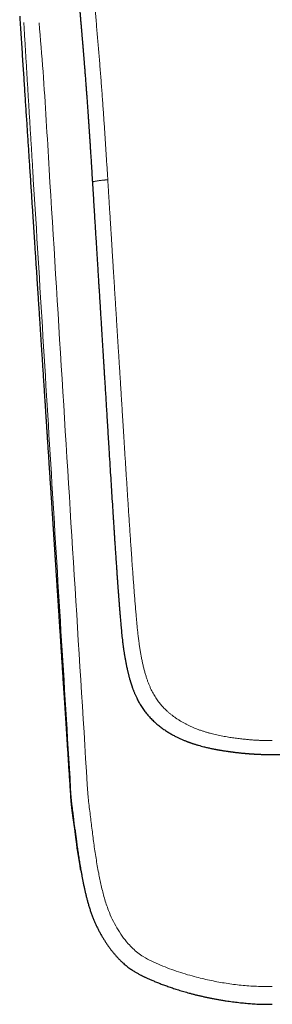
# Model space of a CAD drawing. Header units: millimetres. Extents: x 8 to 693, y 12 to 484.
# Tile 7 of 46: x 338 to 362, y 156 to 246. Entities that reach past the tile are written whole.
import ezdxf

# ---------------------------------------------------------------- set-up
doc = ezdxf.new("R2010")
doc.units = ezdxf.units.MM

msp = doc.modelspace()

# ---------------------------------------------------------------- linework, layer by layer
at = {"color": 252, "linetype": 'Continuous', "lineweight": 0}
for points, knots in [([(344.013, 261.201), (344.048, 260.745), (344.116, 259.833), (344.23, 258.465), (344.351, 257.095), (344.478, 255.726), (344.608, 254.355), (344.735, 253.009), (344.858, 251.687), (344.977, 250.391), (345.091, 249.092), (345.202, 247.793), (345.315, 246.466), (345.433, 245.111), (345.551, 243.729), (345.666, 242.346), (345.776, 240.961), (345.88, 239.574), (345.979, 238.213), (346.071, 236.877), (346.158, 235.567), (346.243, 234.256), (346.326, 232.944), (346.381, 232.068), (346.408, 231.63)], [0, 0, 0, 0, 0.046677, 0.093345, 0.140008, 0.186667, 0.233324, 0.279979, 0.323966, 0.367954, 0.411942, 0.455933, 0.499928, 0.546596, 0.593269, 0.639946, 0.686625, 0.733304, 0.779981, 0.823987, 0.867989, 0.91199, 0.955993, 1, 1, 1, 1]), ([(339.523, 232.551), (339.492, 233.055), (339.43, 234.064), (339.337, 235.578), (339.245, 237.091), (339.152, 238.605), (339.06, 240.109), (338.97, 241.603), (338.881, 243.089), (338.792, 244.574), (338.734, 245.564), (338.704, 246.059)], [0, 0, 0, 0, 0.112002, 0.224004, 0.336006, 0.448007, 0.560007, 0.670004, 0.780002, 0.890002, 1, 1, 1, 1]), ([(340.113, 246.04), (340.235, 244.547), (340.479, 241.563), (340.767, 237.074), (340.942, 234.078), (341.03, 232.576)], [0, 0, 0, 0, 0.333021, 0.665762, 1, 1, 1, 1]), ([(343.058, 174.942), (342.762, 179.742), (342.17, 189.344), (341.286, 203.746), (340.404, 218.148), (339.817, 227.75), (339.523, 232.551)], [0, 0, 0, 0, 0.250004, 0.500004, 0.750003, 1, 1, 1, 1]), ([(341.03, 232.576), (341.425, 226.174), (342.215, 213.371), (343.404, 194.167), (344.202, 181.365), (344.602, 174.963)], [0, 0, 0, 0, 0.333333, 0.666666, 1, 1, 1, 1]), ([(346.408, 231.63), (346.393, 231.629), (346.36, 231.627), (346.306, 231.623), (346.241, 231.618), (346.165, 231.612), (346.076, 231.604), (345.986, 231.596), (345.895, 231.586), (345.806, 231.577), (345.711, 231.566), (345.613, 231.553), (345.514, 231.539), (345.416, 231.524), (345.323, 231.508), (345.238, 231.491), (345.166, 231.475), (345.108, 231.459), (345.064, 231.444), (345.032, 231.43), (345.011, 231.418), (345, 231.407), (344.996, 231.399), (344.997, 231.396), (344.997, 231.395)], [0, 0, 0, 0, 0.019746, 0.043951, 0.072904, 0.107062, 0.147036, 0.193528, 0.23308, 0.276856, 0.324902, 0.37707, 0.433012, 0.492219, 0.554158, 0.618522, 0.682474, 0.743265, 0.800814, 0.854866, 0.90519, 0.951674, 0.994347, 1, 1, 1, 1]), ([(361.5, 180.187), (361.497, 180.187), (361.489, 180.187), (361.475, 180.187), (361.457, 180.187), (361.431, 180.187), (361.397, 180.188), (361.354, 180.188), (361.299, 180.188), (361.231, 180.189), (361.15, 180.19), (361.058, 180.191), (360.955, 180.193), (360.845, 180.196), (360.728, 180.199), (360.603, 180.203), (360.469, 180.208), (360.327, 180.214), (360.175, 180.222), (360.017, 180.231), (359.853, 180.241), (359.685, 180.253), (359.509, 180.266), (359.324, 180.281), (359.127, 180.299), (358.918, 180.32), (358.696, 180.344), (358.466, 180.371), (358.227, 180.401), (357.979, 180.435), (357.728, 180.472), (357.473, 180.512), (357.217, 180.556), (356.953, 180.604), (356.681, 180.658), (356.411, 180.716), (356.143, 180.778), (355.878, 180.845), (355.606, 180.918), (355.329, 181), (355.048, 181.09), (354.762, 181.189), (354.494, 181.29), (354.245, 181.391), (354.015, 181.492), (353.784, 181.6), (353.552, 181.717), (353.321, 181.843), (353.089, 181.978), (352.866, 182.117), (352.653, 182.26), (352.449, 182.406), (352.248, 182.56), (352.05, 182.723), (351.869, 182.882), (351.707, 183.035), (351.56, 183.181), (351.417, 183.334), (351.278, 183.491), (351.14, 183.659), (351.004, 183.837), (350.871, 184.026), (350.743, 184.224), (350.622, 184.428), (350.507, 184.639), (350.392, 184.869), (350.279, 185.117), (350.167, 185.384), (350.064, 185.658), (349.963, 185.95), (349.865, 186.263), (349.77, 186.596), (349.683, 186.936), (349.603, 187.282), (349.529, 187.632), (349.461, 187.985), (349.398, 188.341), (349.341, 188.7), (349.284, 189.087), (349.228, 189.503), (349.175, 189.948), (349.126, 190.399), (349.081, 190.856), (349.038, 191.319), (348.994, 191.824), (348.948, 192.37), (348.9, 192.96), (348.853, 193.558), (348.806, 194.165), (348.76, 194.78), (348.714, 195.404), (348.678, 195.916), (348.649, 196.315), (348.629, 196.597), (348.609, 196.882), (348.589, 197.167), (348.569, 197.454), (348.55, 197.736), (348.52, 198.168), (348.48, 198.749), (348.43, 199.484), (348.381, 200.215), (348.333, 200.94), (348.286, 201.658), (348.24, 202.366), (348.195, 203.066), (348.151, 203.757), (348.108, 204.44), (348.064, 205.128), (348.02, 205.821), (347.976, 206.519), (347.933, 207.207), (347.891, 207.885), (347.849, 208.554), (347.809, 209.201), (347.769, 209.827), (347.732, 210.431), (347.695, 211.027), (347.658, 211.614), (347.622, 212.192), (347.586, 212.763), (347.551, 213.324), (347.516, 213.878), (347.482, 214.423), (347.448, 214.956), (347.415, 215.478), (347.383, 215.988), (347.352, 216.491), (347.321, 216.988), (347.29, 217.48), (347.259, 217.966), (347.229, 218.444), (347.2, 218.914), (347.171, 219.373), (347.143, 219.82), (347.115, 220.257), (347.088, 220.686), (347.061, 221.132), (347.031, 221.596), (347.002, 222.074), (346.972, 222.542), (346.944, 222.997), (346.916, 223.442), (346.89, 223.862), (346.865, 224.26), (346.841, 224.635), (346.819, 225), (346.796, 225.356), (346.775, 225.702), (346.754, 226.039), (346.734, 226.367), (346.713, 226.689), (346.694, 227.007), (346.674, 227.32), (346.655, 227.622), (346.637, 227.913), (346.62, 228.195), (346.603, 228.465), (346.587, 228.726), (346.571, 228.976), (346.557, 229.216), (346.542, 229.445), (346.529, 229.664), (346.516, 229.869), (346.504, 230.06), (346.493, 230.238), (346.483, 230.406), (346.473, 230.566), (346.464, 230.714), (346.456, 230.852), (346.448, 230.98), (346.44, 231.099), (346.434, 231.209), (346.427, 231.31), (346.422, 231.403), (346.417, 231.486), (346.412, 231.561), (346.409, 231.608), (346.408, 231.63)], [0, 0, 0, 0, 0.000164, 0.000398, 0.000701, 0.001073, 0.001676, 0.002403, 0.003253, 0.004436, 0.005795, 0.007333, 0.009047, 0.010939, 0.012866, 0.014946, 0.017182, 0.019572, 0.022116, 0.024815, 0.027501, 0.030324, 0.033283, 0.036379, 0.039612, 0.043189, 0.046918, 0.050799, 0.05483, 0.059012, 0.063343, 0.067563, 0.071915, 0.076403, 0.081027, 0.085791, 0.090246, 0.094823, 0.099525, 0.10435, 0.109295, 0.114355, 0.119523, 0.123658, 0.127856, 0.13212, 0.136452, 0.140856, 0.145339, 0.149905, 0.154041, 0.158234, 0.162478, 0.166768, 0.171102, 0.174538, 0.178002, 0.181495, 0.18502, 0.188581, 0.192402, 0.19628, 0.200224, 0.204223, 0.208254, 0.212311, 0.217127, 0.221986, 0.226892, 0.231854, 0.237584, 0.243394, 0.249284, 0.255254, 0.261296, 0.267295, 0.27335, 0.27946, 0.285626, 0.293047, 0.300559, 0.308166, 0.315869, 0.323667, 0.331558, 0.341326, 0.351233, 0.361279, 0.371465, 0.381792, 0.392259, 0.402866, 0.407578, 0.412317, 0.417084, 0.421877, 0.426698, 0.431495, 0.43604, 0.448445, 0.46071, 0.473013, 0.485171, 0.497185, 0.509055, 0.520779, 0.532357, 0.54379, 0.555078, 0.566932, 0.578624, 0.590153, 0.60152, 0.612726, 0.623771, 0.634038, 0.644162, 0.654144, 0.663985, 0.673683, 0.68324, 0.692656, 0.70193, 0.711064, 0.720057, 0.728752, 0.737312, 0.745736, 0.754025, 0.762325, 0.770486, 0.778506, 0.786386, 0.794126, 0.801591, 0.80892, 0.816115, 0.823174, 0.831402, 0.839438, 0.847282, 0.854934, 0.862395, 0.869664, 0.876121, 0.882418, 0.888556, 0.894536, 0.900356, 0.906017, 0.911519, 0.916863, 0.92229, 0.927542, 0.932621, 0.937524, 0.942253, 0.946808, 0.951188, 0.955394, 0.959426, 0.963283, 0.966965, 0.970473, 0.973621, 0.976613, 0.979451, 0.982133, 0.98466, 0.98695, 0.989096, 0.991097, 0.992954, 0.994667, 0.996209, 0.997612, 0.998875, 1, 1, 1, 1]), ([(343.39, 172.075), (343.388, 172.098), (343.377, 172.186), (343.36, 172.344), (343.331, 172.591), (343.298, 172.884), (343.259, 173.221), (343.22, 173.543), (343.181, 173.849), (343.139, 174.161), (343.092, 174.513), (343.071, 174.77), (343.06, 174.909)], [0, 0, 0, 0, 0.023757, 0.093803, 0.166576, 0.285785, 0.404929, 0.523925, 0.626931, 0.729627, 0.853581, 1, 1, 1, 1]), ([(344.606, 174.942), (344.663, 174.477), (344.776, 173.551), (344.947, 172.164), (345.12, 170.782), (345.324, 169.403), (345.551, 168.104), (345.803, 166.884), (346.084, 165.742), (346.42, 164.711), (346.813, 163.803), (347.233, 163.015), (347.718, 162.26), (348.213, 161.63), (348.697, 161.118), (349.156, 160.718), (349.737, 160.321), (350.44, 159.948), (351.517, 159.474), (352.882, 158.964), (354.44, 158.508), (355.902, 158.17), (357.266, 157.92), (358.649, 157.746), (360.062, 157.637), (361.016, 157.646), (361.5, 157.651)], [0, 0, 0, 0, 0.0498232, 0.099312, 0.1487828, 0.1981943, 0.2477145, 0.2891621, 0.3308991, 0.3728785, 0.4043742, 0.4360675, 0.4679164, 0.4997271, 0.521168, 0.542883, 0.5642742, 0.5959618, 0.627411, 0.6894838, 0.7509695, 0.8000564, 0.8491608, 0.8985689, 0.9484829, 1, 1, 1, 1])]:
    msp.add_open_spline(points, degree=3, knots=knots, dxfattribs=at)
at = {"color": 7, "linetype": 'Continuous', "lineweight": 30}
for points, knots in [([(343.745, 248.263), (343.745, 248.258), (343.748, 248.233), (343.752, 248.184), (343.758, 248.112), (343.765, 248.029), (343.772, 247.947), (343.779, 247.868), (343.785, 247.795), (343.792, 247.717), (343.799, 247.634), (343.806, 247.548), (343.814, 247.459), (343.821, 247.371), (343.828, 247.287), (343.834, 247.213), (343.84, 247.15), (343.844, 247.1), (343.847, 247.061), (343.85, 247.033), (343.851, 247.011), (343.853, 246.994), (343.854, 246.979), (343.856, 246.962), (343.858, 246.937), (343.86, 246.905), (343.864, 246.867), (343.867, 246.825), (343.871, 246.781), (343.876, 246.719), (343.883, 246.637), (343.892, 246.532), (343.904, 246.389), (343.919, 246.213), (343.936, 246.009), (343.953, 245.812), (343.969, 245.624), (343.984, 245.443), (343.999, 245.268), (344.014, 245.099), (344.027, 244.936), (344.041, 244.779), (344.053, 244.633), (344.064, 244.5), (344.075, 244.381), (344.084, 244.27), (344.092, 244.17), (344.1, 244.078), (344.107, 243.995), (344.113, 243.92), (344.119, 243.853), (344.124, 243.794), (344.128, 243.741), (344.133, 243.689), (344.138, 243.633), (344.143, 243.567), (344.151, 243.472), (344.161, 243.348), (344.174, 243.199), (344.186, 243.048), (344.198, 242.901), (344.21, 242.757), (344.221, 242.617), (344.233, 242.475), (344.244, 242.332), (344.256, 242.185), (344.268, 242.032), (344.281, 241.872), (344.295, 241.698), (344.31, 241.511), (344.325, 241.31), (344.342, 241.1), (344.359, 240.879), (344.376, 240.65), (344.392, 240.437), (344.407, 240.245), (344.42, 240.074), (344.433, 239.898), (344.446, 239.718), (344.46, 239.535), (344.473, 239.352), (344.488, 239.149), (344.504, 238.931), (344.521, 238.698), (344.537, 238.477), (344.552, 238.266), (344.564, 238.087), (344.575, 237.938), (344.583, 237.817), (344.591, 237.701), (344.599, 237.589), (344.606, 237.483), (344.613, 237.38), (344.62, 237.284), (344.626, 237.195), (344.632, 237.116), (344.636, 237.058), (344.638, 237.02), (344.639, 237.002), (344.64, 236.992), (344.641, 236.984), (344.641, 236.974), (344.642, 236.96), (344.644, 236.937), (344.646, 236.902), (344.649, 236.854), (344.653, 236.795), (344.658, 236.726), (344.663, 236.647), (344.67, 236.556), (344.676, 236.456), (344.684, 236.344), (344.692, 236.222), (344.7, 236.095), (344.709, 235.963), (344.718, 235.827), (344.728, 235.682), (344.738, 235.529), (344.748, 235.367), (344.759, 235.197), (344.771, 235.012), (344.784, 234.812), (344.798, 234.595), (344.813, 234.368), (344.828, 234.131), (344.844, 233.883), (344.86, 233.625), (344.877, 233.357), (344.895, 233.079), (344.913, 232.79), (344.931, 232.492), (344.95, 232.186), (344.97, 231.872), (344.986, 231.607), (344.996, 231.447), (344.999, 231.395)], [0, 0, 0, 0, 0.000975, 0.004739, 0.009145, 0.014202, 0.019914, 0.024011, 0.028391, 0.033056, 0.038004, 0.043237, 0.048363, 0.053958, 0.058945, 0.063324, 0.067096, 0.07026, 0.07232, 0.074005, 0.075315, 0.076249, 0.076933, 0.077947, 0.079428, 0.081379, 0.083678, 0.086151, 0.088798, 0.091618, 0.097236, 0.103436, 0.110216, 0.122729, 0.13487, 0.146639, 0.157745, 0.168498, 0.178899, 0.188946, 0.198641, 0.207984, 0.216943, 0.224614, 0.231724, 0.238274, 0.244262, 0.24969, 0.254557, 0.25914, 0.263083, 0.266434, 0.269692, 0.272475, 0.275804, 0.279686, 0.284121, 0.292823, 0.301666, 0.310631, 0.319718, 0.327934, 0.336246, 0.344655, 0.353161, 0.361783, 0.370803, 0.380312, 0.39031, 0.401656, 0.413573, 0.426059, 0.439116, 0.452743, 0.466941, 0.476824, 0.486965, 0.497366, 0.508025, 0.518944, 0.529929, 0.5406, 0.554996, 0.568756, 0.581882, 0.594374, 0.606231, 0.613651, 0.620798, 0.627674, 0.634277, 0.640609, 0.646577, 0.652467, 0.657748, 0.66242, 0.666481, 0.668037, 0.66909, 0.669602, 0.669939, 0.670522, 0.671351, 0.672425, 0.674642, 0.677483, 0.680946, 0.685032, 0.689742, 0.695074, 0.701031, 0.70761, 0.714814, 0.722641, 0.730184, 0.738228, 0.746773, 0.755819, 0.765367, 0.775416, 0.785968, 0.798154, 0.810947, 0.824348, 0.838358, 0.852976, 0.868202, 0.884038, 0.900483, 0.917539, 0.935204, 0.953148, 0.971682, 0.990806, 1, 1, 1, 1]), ([(338.327, 246.636), (338.334, 246.521), (338.362, 246.103), (338.409, 245.385), (338.467, 244.486), (338.526, 243.596), (338.583, 242.716), (338.639, 241.869), (338.692, 241.056), (338.743, 240.274), (338.794, 239.501), (338.844, 238.736), (338.893, 237.979), (338.942, 237.23), (338.991, 236.489), (339.039, 235.756), (339.086, 235.031), (339.133, 234.315), (339.179, 233.606), (339.228, 232.865), (339.278, 232.092), (339.331, 231.288), (339.383, 230.495), (339.431, 229.752), (339.477, 229.058), (339.519, 228.412), (339.56, 227.774), (339.602, 227.145), (339.642, 226.523), (339.685, 225.873), (339.729, 225.197), (339.775, 224.496), (339.82, 223.805), (339.863, 223.15), (339.903, 222.528), (339.942, 221.94), (339.979, 221.362), (340.017, 220.792), (340.053, 220.231), (340.089, 219.678), (340.125, 219.135), (340.159, 218.61), (340.192, 218.102), (340.224, 217.61), (340.256, 217.127), (340.287, 216.652), (340.317, 216.186), (340.349, 215.7), (340.382, 215.197), (340.416, 214.678), (340.449, 214.17), (340.48, 213.691), (340.509, 213.239), (340.537, 212.814), (340.564, 212.398), (340.591, 211.991), (340.617, 211.593), (340.642, 211.204), (340.667, 210.824), (340.691, 210.453), (340.715, 210.091), (340.738, 209.735), (340.761, 209.384), (340.783, 209.037), (340.806, 208.693), (340.828, 208.351), (340.85, 208.013), (340.876, 207.615), (340.906, 207.158), (340.939, 206.644), (340.972, 206.138), (341.007, 205.61), (341.042, 205.062), (341.079, 204.494), (341.116, 203.936), (341.151, 203.388), (341.186, 202.851), (341.221, 202.324), (341.253, 201.83), (341.283, 201.368), (341.305, 201.023), (341.322, 200.77), (341.333, 200.607), (341.343, 200.45), (341.353, 200.29), (341.364, 200.128), (341.374, 199.966), (341.384, 199.812), (341.394, 199.667), (341.403, 199.532), (341.41, 199.41), (341.417, 199.303), (341.424, 199.208), (341.429, 199.119), (341.435, 199.037), (341.44, 198.958), (341.445, 198.877), (341.451, 198.789), (341.457, 198.695), (341.464, 198.586), (341.472, 198.461), (341.481, 198.321), (341.491, 198.17), (341.502, 198.009), (341.513, 197.838), (341.525, 197.656), (341.537, 197.464), (341.55, 197.263), (341.564, 197.05), (341.578, 196.828), (341.594, 196.596), (341.609, 196.358), (341.625, 196.115), (341.641, 195.868), (341.657, 195.612), (341.675, 195.347), (341.694, 195.058), (341.714, 194.745), (341.736, 194.409), (341.758, 194.064), (341.781, 193.709), (341.805, 193.345), (341.829, 192.972), (341.855, 192.577), (341.882, 192.159), (341.911, 191.717), (341.94, 191.264), (341.97, 190.8), (342.001, 190.325), (342.033, 189.838), (342.065, 189.341), (342.098, 188.832), (342.132, 188.313), (342.166, 187.785), (342.201, 187.25), (342.236, 186.708), (342.272, 186.154), (342.309, 185.587), (342.346, 185.005), (342.385, 184.409), (342.424, 183.801), (342.465, 183.183), (342.505, 182.557), (342.546, 181.924), (342.588, 181.284), (342.63, 180.634), (342.673, 179.968), (342.717, 179.287), (342.762, 178.59), (342.808, 177.882), (342.854, 177.162), (342.902, 176.432), (342.95, 175.691), (342.982, 175.193), (342.998, 174.942)], [0, 0, 0, 0, 0.004818, 0.017501, 0.030049, 0.042463, 0.054742, 0.066886, 0.0779, 0.088801, 0.09959, 0.110265, 0.120827, 0.131276, 0.141611, 0.151834, 0.161944, 0.171941, 0.181825, 0.191595, 0.202966, 0.214179, 0.225236, 0.236136, 0.245261, 0.254273, 0.263172, 0.271958, 0.280631, 0.289191, 0.299134, 0.308921, 0.318551, 0.328024, 0.336349, 0.344549, 0.352624, 0.360574, 0.368399, 0.376099, 0.383674, 0.391124, 0.398087, 0.404938, 0.411676, 0.4183, 0.424812, 0.431211, 0.438608, 0.445847, 0.45293, 0.459856, 0.465908, 0.471834, 0.477635, 0.483312, 0.488863, 0.494289, 0.49959, 0.504766, 0.509817, 0.514754, 0.51964, 0.524484, 0.529286, 0.534047, 0.538766, 0.543444, 0.55071, 0.557874, 0.564935, 0.571894, 0.579959, 0.587882, 0.595663, 0.603301, 0.610797, 0.61815, 0.625361, 0.631465, 0.637463, 0.63979, 0.642072, 0.644267, 0.646373, 0.648766, 0.651034, 0.653177, 0.655196, 0.657089, 0.658858, 0.660271, 0.661594, 0.662825, 0.663964, 0.665031, 0.666149, 0.667367, 0.668686, 0.670105, 0.671925, 0.673888, 0.675992, 0.678239, 0.680628, 0.683159, 0.685832, 0.688648, 0.691606, 0.694705, 0.697948, 0.701332, 0.704653, 0.7081, 0.711674, 0.715374, 0.719201, 0.723763, 0.728453, 0.733271, 0.738217, 0.743291, 0.748492, 0.753821, 0.759831, 0.765995, 0.772314, 0.778788, 0.785416, 0.792198, 0.799136, 0.806228, 0.813474, 0.820875, 0.828295, 0.835863, 0.843581, 0.851447, 0.85961, 0.867927, 0.876399, 0.885025, 0.893806, 0.902581, 0.911504, 0.920577, 0.929798, 0.939362, 0.94908, 0.958954, 0.968983, 0.979167, 0.989506, 1, 1, 1, 1]), ([(344.996, 231.395), (345.002, 231.299), (345.021, 230.991), (345.053, 230.475), (345.092, 229.852), (345.13, 229.239), (345.167, 228.638), (345.203, 228.058), (345.237, 227.499), (345.271, 226.961), (345.303, 226.433), (345.336, 225.914), (345.367, 225.405), (345.398, 224.905), (345.429, 224.415), (345.458, 223.935), (345.488, 223.464), (345.516, 223.005), (345.544, 222.558), (345.571, 222.123), (345.597, 221.694), (345.627, 221.221), (345.659, 220.704), (345.694, 220.144), (345.728, 219.593), (345.762, 219.052), (345.795, 218.519), (345.827, 217.995), (345.859, 217.479), (345.89, 216.976), (345.921, 216.483), (345.944, 216.117), (345.959, 215.875), (345.966, 215.754), (345.973, 215.64), (345.98, 215.532), (345.986, 215.43), (345.993, 215.33), (345.999, 215.231), (346.005, 215.135), (346.01, 215.048), (346.015, 214.971), (346.019, 214.904), (346.022, 214.846), (346.025, 214.798), (346.028, 214.758), (346.03, 214.731), (346.031, 214.708), (346.032, 214.685), (346.034, 214.653), (346.037, 214.614), (346.04, 214.571), (346.043, 214.518), (346.047, 214.457), (346.051, 214.387), (346.056, 214.311), (346.063, 214.197), (346.072, 214.043), (346.084, 213.848), (346.097, 213.643), (346.11, 213.427), (346.124, 213.2), (346.139, 212.966), (346.153, 212.726), (346.179, 212.318), (346.214, 211.738), (346.261, 210.986), (346.304, 210.284), (346.344, 209.633), (346.38, 209.036), (346.417, 208.432), (346.455, 207.823), (346.504, 207.014), (346.566, 206.006), (346.638, 204.846), (346.707, 203.729), (346.774, 202.656), (346.842, 201.584), (346.896, 200.742), (346.936, 200.128), (346.961, 199.742), (346.986, 199.353), (347.012, 198.957), (347.039, 198.554), (347.068, 198.119), (347.1, 197.649), (347.134, 197.145), (347.168, 196.631), (347.201, 196.151), (347.231, 195.709), (347.26, 195.304), (347.282, 194.985), (347.298, 194.755), (347.308, 194.615), (347.318, 194.474), (347.328, 194.332), (347.339, 194.19), (347.349, 194.049), (347.358, 193.925), (347.366, 193.819), (347.372, 193.731), (347.378, 193.66), (347.382, 193.604), (347.385, 193.565), (347.387, 193.533), (347.389, 193.511), (347.39, 193.497), (347.391, 193.485), (347.392, 193.472), (347.393, 193.456), (347.394, 193.436), (347.397, 193.405), (347.4, 193.361), (347.404, 193.302), (347.41, 193.231), (347.416, 193.15), (347.423, 193.058), (347.432, 192.934), (347.444, 192.78), (347.458, 192.601), (347.472, 192.421), (347.486, 192.242), (347.501, 192.064), (347.515, 191.886), (347.538, 191.607), (347.569, 191.226), (347.605, 190.81), (347.638, 190.461), (347.665, 190.176), (347.695, 189.888), (347.727, 189.594), (347.762, 189.294), (347.8, 188.99), (347.841, 188.683), (347.886, 188.372), (347.935, 188.055), (347.989, 187.732), (348.049, 187.402), (348.116, 187.066), (348.174, 186.794), (348.22, 186.592), (348.251, 186.462), (348.281, 186.339), (348.31, 186.224), (348.338, 186.117), (348.364, 186.018), (348.389, 185.928), (348.413, 185.845), (348.435, 185.769), (348.455, 185.7), (348.473, 185.639), (348.49, 185.585), (348.504, 185.539), (348.514, 185.505), (348.522, 185.48), (348.528, 185.463), (348.532, 185.449), (348.536, 185.438), (348.54, 185.425), (348.547, 185.402), (348.558, 185.368), (348.574, 185.321), (348.591, 185.268), (348.611, 185.209), (348.634, 185.144), (348.659, 185.073), (348.687, 184.995), (348.72, 184.906), (348.757, 184.807), (348.8, 184.697), (348.847, 184.583), (348.896, 184.466), (348.948, 184.347), (349.004, 184.224), (349.07, 184.086), (349.147, 183.93), (349.238, 183.757), (349.337, 183.581), (349.444, 183.401), (349.56, 183.22), (349.682, 183.043), (349.809, 182.869), (349.942, 182.7), (350.081, 182.534), (350.228, 182.369), (350.377, 182.211), (350.529, 182.06), (350.682, 181.916), (350.839, 181.776), (350.998, 181.641), (351.155, 181.514), (351.311, 181.395), (351.47, 181.279), (351.631, 181.167), (351.793, 181.059), (351.952, 180.959), (352.106, 180.866), (352.258, 180.777), (352.408, 180.694), (352.555, 180.615), (352.697, 180.542), (352.833, 180.475), (352.962, 180.414), (353.093, 180.354), (353.223, 180.296), (353.355, 180.24), (353.48, 180.188), (353.572, 180.152), (353.632, 180.128), (353.662, 180.117), (353.69, 180.106), (353.714, 180.097), (353.732, 180.09), (353.745, 180.085), (353.758, 180.081), (353.775, 180.074), (353.801, 180.065), (353.837, 180.051), (353.883, 180.035), (353.939, 180.015), (354.004, 179.991), (354.08, 179.965), (354.165, 179.937), (354.259, 179.905), (354.364, 179.872), (354.477, 179.837), (354.595, 179.801), (354.757, 179.753), (354.962, 179.696), (355.235, 179.625), (355.537, 179.552), (355.855, 179.481), (356.086, 179.434), (356.223, 179.407), (356.277, 179.397), (356.325, 179.388), (356.365, 179.38), (356.397, 179.374), (356.422, 179.37), (356.443, 179.366), (356.459, 179.363), (356.475, 179.36), (356.495, 179.356), (356.523, 179.351), (356.56, 179.345), (356.603, 179.337), (356.669, 179.326), (356.755, 179.311), (356.859, 179.294), (356.964, 179.277), (357.074, 179.26), (357.194, 179.241), (357.299, 179.226), (357.387, 179.213), (357.453, 179.204), (357.516, 179.195), (357.572, 179.187), (357.616, 179.181), (357.65, 179.176), (357.675, 179.173), (357.695, 179.17), (357.713, 179.168), (357.732, 179.166), (357.757, 179.162), (357.795, 179.157), (357.844, 179.151), (357.901, 179.144), (357.958, 179.136), (358.036, 179.127), (358.135, 179.115), (358.256, 179.101), (358.378, 179.087), (358.501, 179.074), (358.623, 179.061), (358.74, 179.049), (358.848, 179.039), (358.94, 179.03), (359.016, 179.023), (359.08, 179.018), (359.133, 179.013), (359.178, 179.009), (359.214, 179.006), (359.244, 179.004), (359.265, 179.002), (359.278, 179.001), (359.286, 179.001), (359.297, 179), (359.315, 178.998), (359.342, 178.996), (359.378, 178.993), (359.425, 178.99), (359.481, 178.986), (359.547, 178.981), (359.622, 178.976), (359.707, 178.97), (359.801, 178.964), (359.904, 178.958), (360.017, 178.952), (360.139, 178.946), (360.271, 178.94), (360.412, 178.934), (360.563, 178.928), (360.723, 178.923), (360.893, 178.919), (361.072, 178.916), (361.261, 178.914), (361.404, 178.913), (361.485, 178.913), (361.5, 178.913)], [0, 0, 0, 0, 0.004723, 0.015038, 0.025177, 0.03514, 0.044927, 0.054537, 0.063437, 0.072181, 0.080768, 0.089198, 0.097472, 0.10559, 0.113552, 0.121357, 0.129005, 0.136498, 0.143704, 0.150761, 0.157711, 0.164584, 0.173809, 0.18289, 0.191825, 0.200616, 0.209262, 0.217763, 0.226119, 0.234331, 0.242282, 0.250092, 0.252115, 0.25408, 0.255938, 0.257691, 0.259338, 0.260879, 0.262587, 0.264143, 0.265547, 0.266797, 0.267895, 0.268825, 0.269607, 0.270242, 0.270729, 0.270965, 0.271335, 0.271874, 0.272501, 0.27321, 0.274001, 0.275039, 0.276192, 0.277434, 0.278696, 0.281764, 0.284921, 0.288168, 0.291747, 0.295428, 0.299212, 0.303099, 0.30708, 0.31909, 0.33128, 0.343652, 0.353221, 0.362896, 0.372678, 0.382565, 0.392505, 0.412013, 0.431503, 0.448892, 0.466271, 0.483636, 0.500982, 0.50722, 0.513455, 0.519744, 0.526154, 0.532685, 0.539336, 0.547333, 0.555499, 0.563836, 0.572345, 0.578811, 0.585373, 0.59203, 0.594293, 0.596567, 0.598852, 0.601147, 0.603453, 0.60577, 0.608002, 0.609518, 0.610934, 0.612252, 0.612981, 0.613657, 0.614176, 0.614524, 0.614721, 0.614878, 0.615089, 0.615354, 0.615673, 0.616045, 0.616845, 0.617817, 0.618961, 0.620277, 0.621765, 0.623426, 0.626325, 0.629252, 0.632168, 0.635074, 0.63797, 0.640856, 0.643733, 0.651599, 0.659404, 0.664024, 0.668632, 0.673312, 0.678097, 0.68299, 0.687993, 0.692974, 0.698062, 0.70326, 0.70857, 0.713999, 0.719552, 0.725238, 0.727498, 0.72967, 0.73172, 0.733646, 0.735448, 0.737096, 0.73862, 0.740021, 0.741298, 0.742468, 0.743508, 0.744415, 0.745189, 0.74583, 0.746176, 0.746466, 0.746697, 0.746871, 0.747062, 0.747351, 0.748029, 0.748824, 0.749725, 0.750735, 0.751853, 0.753081, 0.75442, 0.755872, 0.75767, 0.7596, 0.761594, 0.763648, 0.765764, 0.767944, 0.770191, 0.773231, 0.776397, 0.779686, 0.783082, 0.786569, 0.790132, 0.793554, 0.797027, 0.800549, 0.804121, 0.80775, 0.811102, 0.814505, 0.81795, 0.821325, 0.824601, 0.827778, 0.830856, 0.834128, 0.83728, 0.840312, 0.843225, 0.846018, 0.848852, 0.851555, 0.854128, 0.856575, 0.858897, 0.861094, 0.863527, 0.86583, 0.868027, 0.870119, 0.870636, 0.871147, 0.871649, 0.872077, 0.872398, 0.872612, 0.872738, 0.873049, 0.873503, 0.874102, 0.874901, 0.875865, 0.876993, 0.878283, 0.879736, 0.881349, 0.883122, 0.885054, 0.887086, 0.889141, 0.893235, 0.897404, 0.902808, 0.908312, 0.913244, 0.914218, 0.915114, 0.915902, 0.916582, 0.917075, 0.917492, 0.917831, 0.918094, 0.918312, 0.918611, 0.919084, 0.919689, 0.920422, 0.921189, 0.922964, 0.924665, 0.926302, 0.928095, 0.93006, 0.932196, 0.933263, 0.934367, 0.935424, 0.936341, 0.93712, 0.937591, 0.937992, 0.938322, 0.938582, 0.938857, 0.939268, 0.939814, 0.940726, 0.941656, 0.942592, 0.943534, 0.945467, 0.947428, 0.949416, 0.951432, 0.953459, 0.955364, 0.957117, 0.958718, 0.959829, 0.960854, 0.961791, 0.962437, 0.963034, 0.963543, 0.963898, 0.964062, 0.964157, 0.96431, 0.964601, 0.965009, 0.965616, 0.966376, 0.967288, 0.968353, 0.969571, 0.970941, 0.972464, 0.974139, 0.975967, 0.977948, 0.980081, 0.982367, 0.984805, 0.987396, 0.990139, 0.993034, 0.996081, 0.99928, 1, 1, 1, 1]), ([(361.5, 178.913), (361.515, 178.913), (361.596, 178.913), (361.739, 178.914), (361.928, 178.916), (362.107, 178.919), (362.277, 178.923), (362.437, 178.928), (362.588, 178.934), (362.729, 178.94), (362.861, 178.946), (362.983, 178.952), (363.096, 178.958), (363.199, 178.964), (363.293, 178.97), (363.378, 178.976), (363.453, 178.981), (363.519, 178.986), (363.575, 178.99), (363.622, 178.993), (363.658, 178.996), (363.685, 178.998), (363.702, 179), (363.714, 179.001), (363.725, 179.001), (363.738, 179.003), (363.758, 179.004), (363.793, 179.007), (363.843, 179.011), (363.909, 179.017), (363.984, 179.023), (364.069, 179.031), (364.163, 179.04), (364.266, 179.05), (364.377, 179.061), (364.551, 179.079), (364.781, 179.105), (364.988, 179.13), (365.114, 179.146), (365.162, 179.152), (365.207, 179.158), (365.245, 179.162), (365.273, 179.166), (365.295, 179.169), (365.316, 179.172), (365.343, 179.175), (365.379, 179.18), (365.426, 179.187), (365.485, 179.195), (365.552, 179.204), (365.621, 179.214), (365.71, 179.227), (365.815, 179.243), (365.922, 179.259), (366.011, 179.273), (366.085, 179.285), (366.159, 179.297), (366.234, 179.309), (366.299, 179.32), (366.355, 179.33), (366.399, 179.337), (366.44, 179.345), (366.476, 179.351), (366.504, 179.356), (366.525, 179.36), (366.543, 179.363), (366.562, 179.367), (366.589, 179.372), (366.624, 179.378), (366.669, 179.387), (366.723, 179.397), (366.783, 179.408), (366.848, 179.421), (366.987, 179.449), (367.198, 179.493), (367.477, 179.555), (367.751, 179.622), (367.971, 179.679), (368.139, 179.724), (368.256, 179.757), (368.372, 179.791), (368.486, 179.825), (368.595, 179.859), (368.698, 179.891), (368.791, 179.922), (368.877, 179.95), (368.953, 179.977), (369.021, 180), (369.08, 180.021), (369.131, 180.04), (369.173, 180.055), (369.202, 180.066), (369.222, 180.073), (369.233, 180.077), (369.242, 180.081), (369.251, 180.084), (369.261, 180.088), (369.278, 180.094), (369.301, 180.103), (369.331, 180.114), (369.364, 180.127), (369.42, 180.149), (369.5, 180.181), (369.606, 180.224), (369.716, 180.27), (369.829, 180.319), (369.949, 180.373), (370.071, 180.43), (370.197, 180.49), (370.327, 180.554), (370.461, 180.624), (370.6, 180.698), (370.748, 180.781), (370.904, 180.871), (371.068, 180.971), (371.236, 181.079), (371.41, 181.195), (371.587, 181.32), (371.763, 181.451), (371.939, 181.59), (372.114, 181.735), (372.287, 181.887), (372.456, 182.045), (372.621, 182.209), (372.781, 182.379), (372.936, 182.554), (373.083, 182.731), (373.222, 182.91), (373.352, 183.091), (373.472, 183.269), (373.581, 183.443), (373.681, 183.612), (373.773, 183.778), (373.858, 183.94), (373.932, 184.089), (373.996, 184.224), (374.052, 184.347), (374.104, 184.466), (374.153, 184.583), (374.2, 184.697), (374.243, 184.807), (374.283, 184.913), (374.32, 185.014), (374.354, 185.108), (374.383, 185.192), (374.408, 185.267), (374.43, 185.332), (374.446, 185.38), (374.456, 185.412), (374.462, 185.43), (374.466, 185.443), (374.471, 185.458), (374.477, 185.478), (374.486, 185.507), (374.498, 185.544), (374.512, 185.591), (374.53, 185.649), (374.55, 185.718), (374.573, 185.796), (374.598, 185.884), (374.625, 185.981), (374.653, 186.085), (374.683, 186.196), (374.712, 186.313), (374.743, 186.438), (374.775, 186.571), (374.82, 186.767), (374.875, 187.022), (374.937, 187.332), (374.994, 187.636), (375.045, 187.936), (375.097, 188.259), (375.148, 188.605), (375.198, 188.973), (375.241, 189.315), (375.277, 189.632), (375.309, 189.925), (375.338, 190.212), (375.366, 190.497), (375.392, 190.781), (375.417, 191.067), (375.441, 191.353), (375.471, 191.715), (375.507, 192.154), (375.537, 192.534), (375.556, 192.783), (375.565, 192.895), (375.573, 193.002), (375.58, 193.094), (375.586, 193.17), (375.59, 193.233), (375.595, 193.289), (375.599, 193.341), (375.602, 193.387), (375.605, 193.428), (375.607, 193.46), (375.609, 193.48), (375.61, 193.493), (375.611, 193.501), (375.611, 193.513), (375.613, 193.532), (375.615, 193.559), (375.617, 193.593), (375.622, 193.651), (375.628, 193.736), (375.636, 193.849), (375.645, 193.971), (375.655, 194.101), (375.671, 194.32), (375.693, 194.625), (375.72, 195.013), (375.75, 195.438), (375.782, 195.899), (375.815, 196.394), (375.849, 196.88), (375.881, 197.36), (375.913, 197.834), (375.944, 198.301), (375.975, 198.759), (376.004, 199.207), (376.033, 199.647), (376.061, 200.082), (376.105, 200.756), (376.164, 201.671), (376.236, 202.829), (376.309, 203.987), (376.369, 204.962), (376.418, 205.754), (376.455, 206.362), (376.493, 206.97), (376.53, 207.578), (376.567, 208.184), (376.607, 208.825), (376.648, 209.497), (376.691, 210.2), (376.734, 210.893), (376.776, 211.577), (376.81, 212.127), (376.835, 212.546), (376.853, 212.834), (376.871, 213.116), (376.887, 213.39), (376.904, 213.665), (376.921, 213.94), (376.935, 214.162), (376.945, 214.323), (376.951, 214.425), (376.957, 214.52), (376.962, 214.593), (376.965, 214.645), (376.967, 214.68), (376.969, 214.712), (376.971, 214.742), (376.973, 214.768), (376.974, 214.788), (376.975, 214.804), (376.976, 214.822), (376.978, 214.846), (376.98, 214.881), (376.983, 214.929), (376.986, 214.99), (376.991, 215.063), (376.996, 215.146), (377.002, 215.241), (377.009, 215.347), (377.016, 215.463), (377.023, 215.581), (377.03, 215.698), (377.037, 215.813), (377.045, 215.933), (377.061, 216.185), (377.084, 216.57), (377.117, 217.091), (377.15, 217.622), (377.183, 218.162), (377.217, 218.714), (377.252, 219.275), (377.288, 219.846), (377.321, 220.385), (377.353, 220.891), (377.382, 221.361), (377.411, 221.838), (377.44, 222.297), (377.467, 222.739), (377.494, 223.166), (377.521, 223.6), (377.548, 224.043), (377.576, 224.494), (377.604, 224.944), (377.632, 225.394), (377.66, 225.842), (377.688, 226.297), (377.717, 226.76), (377.747, 227.249), (377.779, 227.764), (377.813, 228.306), (377.847, 228.858), (377.881, 229.419), (377.917, 229.988), (377.952, 230.567), (377.981, 231.038), (377.999, 231.315), (378.004, 231.396)], [0, 0, 0, 0, 0.000726, 0.003925, 0.006972, 0.009867, 0.01261, 0.015201, 0.017639, 0.019925, 0.022058, 0.024038, 0.025866, 0.027542, 0.029064, 0.030434, 0.031652, 0.032717, 0.033629, 0.034389, 0.034996, 0.035393, 0.035679, 0.035855, 0.035968, 0.036181, 0.036505, 0.036941, 0.037888, 0.038954, 0.040138, 0.041538, 0.043075, 0.044748, 0.046558, 0.048478, 0.053214, 0.0578, 0.058592, 0.05938, 0.060154, 0.060788, 0.061236, 0.061523, 0.061859, 0.062287, 0.062808, 0.063621, 0.064589, 0.065712, 0.066877, 0.068, 0.070081, 0.071997, 0.073265, 0.074452, 0.075644, 0.076873, 0.078141, 0.078868, 0.079607, 0.080311, 0.080896, 0.08136, 0.081697, 0.08194, 0.082249, 0.082653, 0.083257, 0.083997, 0.084873, 0.085884, 0.086982, 0.088077, 0.09278, 0.097411, 0.101972, 0.106457, 0.108444, 0.110413, 0.112365, 0.114298, 0.116176, 0.117917, 0.119515, 0.120968, 0.122277, 0.123439, 0.124456, 0.125325, 0.126046, 0.12662, 0.126857, 0.127055, 0.127214, 0.127334, 0.127494, 0.127752, 0.12818, 0.128729, 0.129302, 0.129884, 0.131652, 0.133496, 0.135416, 0.137414, 0.139524, 0.141757, 0.143976, 0.146306, 0.14875, 0.151309, 0.153984, 0.156951, 0.160052, 0.163287, 0.166657, 0.170161, 0.1738, 0.177354, 0.181029, 0.18481, 0.188562, 0.192251, 0.196098, 0.199882, 0.203609, 0.207281, 0.210894, 0.214437, 0.217704, 0.220887, 0.223972, 0.226946, 0.22981, 0.232057, 0.234236, 0.236352, 0.238406, 0.2404, 0.24233, 0.244128, 0.245923, 0.247543, 0.248991, 0.250268, 0.251378, 0.252321, 0.252732, 0.253022, 0.253209, 0.253441, 0.253745, 0.254254, 0.254888, 0.255645, 0.256655, 0.257823, 0.259148, 0.260629, 0.262264, 0.264052, 0.265876, 0.267833, 0.269922, 0.272142, 0.274468, 0.279708, 0.284835, 0.289855, 0.294773, 0.299595, 0.305768, 0.311784, 0.317646, 0.322523, 0.327293, 0.331957, 0.336562, 0.341183, 0.345822, 0.350482, 0.355165, 0.363464, 0.371846, 0.373702, 0.375561, 0.377318, 0.378903, 0.380028, 0.381046, 0.381958, 0.382763, 0.383561, 0.384218, 0.384734, 0.385108, 0.38523, 0.385329, 0.385512, 0.385824, 0.386264, 0.38683, 0.387452, 0.38912, 0.390949, 0.392941, 0.39508, 0.39724, 0.403613, 0.409903, 0.416109, 0.424288, 0.432317, 0.440194, 0.447919, 0.455648, 0.463222, 0.470641, 0.477905, 0.485017, 0.492026, 0.499037, 0.517762, 0.53651, 0.555275, 0.574053, 0.583895, 0.593741, 0.603594, 0.613451, 0.623294, 0.633036, 0.644582, 0.655972, 0.667205, 0.678282, 0.689203, 0.693959, 0.698648, 0.703214, 0.707656, 0.711975, 0.716582, 0.72104, 0.72275, 0.724433, 0.725989, 0.72738, 0.727976, 0.728536, 0.72906, 0.729546, 0.729989, 0.730315, 0.730503, 0.730796, 0.731188, 0.73168, 0.732497, 0.733493, 0.734668, 0.736023, 0.737558, 0.739272, 0.741165, 0.743238, 0.744993, 0.746859, 0.748832, 0.750846, 0.75912, 0.767561, 0.776168, 0.784941, 0.79388, 0.802985, 0.812256, 0.821694, 0.829226, 0.83686, 0.844597, 0.85244, 0.859225, 0.866146, 0.873202, 0.880393, 0.88772, 0.895182, 0.902342, 0.909622, 0.917022, 0.924543, 0.932184, 0.940855, 0.949675, 0.958646, 0.967767, 0.977038, 0.986459, 0.996031, 1, 1, 1, 1]), ([(343, 174.942), (343.001, 174.934), (343.003, 174.904), (343.007, 174.854), (343.011, 174.792), (343.015, 174.734), (343.02, 174.682), (343.023, 174.639), (343.026, 174.604), (343.028, 174.574), (343.031, 174.54), (343.034, 174.506), (343.037, 174.473), (343.04, 174.445), (343.042, 174.419), (343.044, 174.395), (343.047, 174.373), (343.049, 174.35), (343.051, 174.326), (343.054, 174.301), (343.056, 174.278), (343.058, 174.258), (343.06, 174.241), (343.062, 174.223), (343.064, 174.202), (343.067, 174.179), (343.069, 174.157), (343.072, 174.137), (343.074, 174.12), (343.076, 174.099), (343.079, 174.073), (343.083, 174.043), (343.086, 174.015), (343.089, 173.988), (343.093, 173.959), (343.097, 173.926), (343.101, 173.89), (343.106, 173.851), (343.111, 173.811), (343.116, 173.775), (343.12, 173.743), (343.124, 173.715), (343.128, 173.685), (343.132, 173.655), (343.135, 173.628), (343.138, 173.606), (343.141, 173.583), (343.144, 173.559), (343.148, 173.536), (343.15, 173.516), (343.153, 173.496), (343.156, 173.472), (343.16, 173.445), (343.164, 173.418), (343.167, 173.394), (343.171, 173.369), (343.174, 173.341), (343.178, 173.314), (343.182, 173.288), (343.186, 173.261), (343.19, 173.229), (343.195, 173.198), (343.199, 173.169), (343.203, 173.139), (343.209, 173.099), (343.217, 173.043), (343.227, 172.973), (343.238, 172.898), (343.249, 172.826), (343.259, 172.754), (343.27, 172.681), (343.282, 172.604), (343.294, 172.524), (343.306, 172.445), (343.316, 172.38), (343.323, 172.332), (343.329, 172.293), (343.335, 172.255), (343.341, 172.219), (343.346, 172.188), (343.35, 172.161), (343.355, 172.128), (343.362, 172.086), (343.37, 172.033), (343.379, 171.977), (343.388, 171.918), (343.398, 171.856), (343.408, 171.79), (343.419, 171.724), (343.429, 171.66), (343.438, 171.602), (343.446, 171.551), (343.453, 171.509), (343.458, 171.477), (343.462, 171.453), (343.465, 171.43), (343.469, 171.41), (343.472, 171.389), (343.474, 171.375), (343.476, 171.367), (343.476, 171.367)], [0, 0, 0, 0, 0.006659, 0.024666, 0.041485, 0.057141, 0.071461, 0.083928, 0.09114, 0.09863, 0.108509, 0.118343, 0.126698, 0.135456, 0.142412, 0.149217, 0.155861, 0.162379, 0.169386, 0.177488, 0.184963, 0.190821, 0.195702, 0.201602, 0.208472, 0.215928, 0.223701, 0.230148, 0.234897, 0.240643, 0.248339, 0.257184, 0.264692, 0.271549, 0.279668, 0.288372, 0.299145, 0.309548, 0.320417, 0.332085, 0.339871, 0.346675, 0.355113, 0.364496, 0.372166, 0.377251, 0.383312, 0.390561, 0.39743, 0.402433, 0.40688, 0.413495, 0.422117, 0.42958, 0.435539, 0.442207, 0.450398, 0.45825, 0.464494, 0.471623, 0.480895, 0.490043, 0.497077, 0.504717, 0.514271, 0.529689, 0.550287, 0.570852, 0.590805, 0.607922, 0.629418, 0.649245, 0.669724, 0.693678, 0.711917, 0.721544, 0.732404, 0.74279, 0.752424, 0.760664, 0.767513, 0.77411, 0.787135, 0.801562, 0.818053, 0.833822, 0.851182, 0.870143, 0.890021, 0.908507, 0.925422, 0.940783, 0.95461, 0.962994, 0.970794, 0.978049, 0.984768, 0.991281, 0.999556, 1, 1, 1, 1]), ([(343.634, 170.188), (343.62, 170.286), (343.589, 170.503), (343.54, 170.863), (343.499, 171.179), (343.468, 171.43), (343.447, 171.597), (343.426, 171.772), (343.407, 171.932), (343.395, 172.034), (343.39, 172.075)], [0, 0, 0, 0, 0.15492, 0.345603, 0.572244, 0.656692, 0.745247, 0.837917, 0.934709, 1, 1, 1, 1]), ([(343.391, 172.076), (343.394, 172.047), (343.402, 171.978), (343.416, 171.865), (343.432, 171.737), (343.448, 171.609), (343.468, 171.441), (343.494, 171.234), (343.528, 170.977), (343.564, 170.71), (343.602, 170.436), (343.641, 170.162), (343.681, 169.891), (343.722, 169.621), (343.763, 169.36), (343.803, 169.108), (343.847, 168.843), (343.893, 168.564), (343.945, 168.265), (343.999, 167.964), (344.056, 167.659), (344.116, 167.349), (344.179, 167.033), (344.243, 166.723), (344.31, 166.419), (344.379, 166.119), (344.454, 165.813), (344.536, 165.499), (344.626, 165.179), (344.724, 164.856), (344.831, 164.53), (344.948, 164.202), (345.069, 163.888), (345.193, 163.591), (345.318, 163.31), (345.452, 163.03), (345.594, 162.749), (345.745, 162.469), (345.899, 162.198), (346.055, 161.94), (346.211, 161.696), (346.369, 161.46), (346.531, 161.232), (346.699, 161.008), (346.874, 160.787), (347.056, 160.57), (347.242, 160.359), (347.434, 160.154), (347.632, 159.956), (347.822, 159.78), (348.003, 159.624), (348.171, 159.488), (348.339, 159.361), (348.504, 159.244), (348.666, 159.135), (348.815, 159.04), (348.952, 158.957), (349.076, 158.885), (349.196, 158.817), (349.313, 158.753), (349.418, 158.698), (349.512, 158.649), (349.595, 158.606), (349.678, 158.565), (349.761, 158.525), (349.858, 158.479), (349.969, 158.426), (350.098, 158.368), (350.236, 158.307), (350.383, 158.244), (350.539, 158.178), (350.704, 158.11), (350.874, 158.041), (351.049, 157.971), (351.227, 157.902), (351.414, 157.831), (351.609, 157.758), (351.812, 157.684), (352.019, 157.611), (352.23, 157.538), (352.444, 157.466), (352.665, 157.394), (352.894, 157.321), (353.131, 157.249), (353.376, 157.176), (353.629, 157.104), (353.89, 157.032), (354.16, 156.96), (354.436, 156.889), (354.718, 156.82), (355.006, 156.753), (355.301, 156.687), (355.605, 156.622), (355.919, 156.558), (356.244, 156.496), (356.579, 156.435), (356.923, 156.377), (357.25, 156.326), (357.557, 156.281), (357.842, 156.242), (358.132, 156.206), (358.427, 156.172), (358.71, 156.141), (358.983, 156.113), (359.245, 156.09), (359.514, 156.068), (359.789, 156.048), (360.071, 156.031), (360.318, 156.021), (360.528, 156.014), (360.7, 156.01), (360.869, 156.008), (361.034, 156.007), (361.194, 156.006), (361.349, 156.006), (361.451, 156.006), (361.501, 156.006)], [0, 0, 0, 0, 0.003155, 0.007784, 0.01242, 0.01708, 0.021721, 0.030712, 0.039518, 0.04976, 0.059736, 0.069446, 0.079555, 0.089358, 0.098856, 0.108048, 0.116935, 0.127836, 0.138669, 0.14968, 0.160869, 0.172241, 0.183824, 0.195658, 0.206445, 0.217495, 0.228848, 0.240548, 0.252575, 0.264673, 0.277024, 0.289596, 0.302354, 0.313294, 0.324347, 0.335527, 0.346846, 0.358321, 0.369821, 0.380465, 0.390878, 0.401086, 0.411116, 0.42099, 0.431318, 0.441519, 0.451623, 0.461708, 0.471784, 0.481849, 0.48975, 0.497544, 0.505121, 0.512435, 0.519447, 0.526124, 0.531548, 0.536717, 0.54168, 0.546449, 0.551035, 0.554516, 0.557893, 0.561171, 0.564453, 0.567943, 0.572703, 0.5778, 0.583231, 0.588992, 0.595086, 0.601516, 0.60829, 0.614906, 0.621814, 0.629012, 0.6365, 0.644277, 0.652342, 0.660212, 0.66834, 0.676729, 0.685381, 0.694299, 0.703489, 0.712955, 0.722703, 0.732741, 0.743074, 0.753469, 0.764102, 0.77498, 0.786111, 0.797716, 0.809611, 0.821852, 0.834423, 0.84728, 0.857548, 0.867931, 0.878416, 0.88908, 0.899962, 0.909222, 0.918682, 0.928367, 0.938308, 0.948491, 0.958839, 0.964998, 0.971192, 0.977368, 0.983284, 0.988995, 0.994612, 1, 1, 1, 1]), ([(343.938, 168.31), (343.913, 168.443), (343.796, 169.067), (343.705, 169.695), (343.633, 170.188)], [0, 0, 0, 0, 0.214055, 1, 1, 1, 1])]:
    msp.add_open_spline(points, degree=3, knots=knots, dxfattribs=at)

doc.saveas('drawing.dxf')
